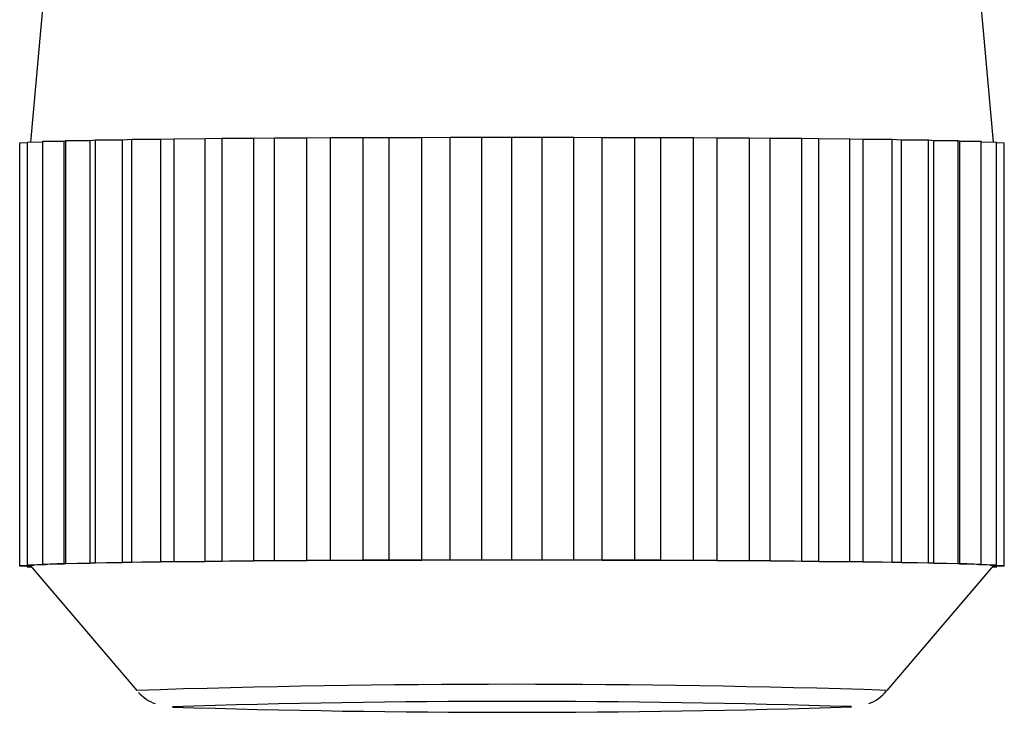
# Model space of a CAD drawing. Header units: inches. Extents: x -37.5 to 40.5, y -58.1 to 9.4.
# Tile 8 of 20: x -7.493 to -6.668, y -46.53 to -45.95. Entities that reach past the tile are written whole.
import ezdxf

# ---------------------------------------------------------------- set-up
doc = ezdxf.new("R2010")
doc.units = ezdxf.units.IN
doc.header["$MEASUREMENT"] = 0

msp = doc.modelspace()

# ---------------------------------------------------------------- linework, layer by layer
at = {"color": 7, "linetype": 'Continuous', "lineweight": 25}
for p, q in [((-7.37874, -44.86861), (-7.48373, -46.05211)), ((-6.67682, -46.05211), (-6.78182, -44.86861)), ((-7.45548, -46.05128), (-7.45432, -46.05095)), ((-7.45432, -46.05095), (-7.43391, -46.05072)), ((-7.45432, -46.40525), (-7.45432, -46.05095)), ((-7.43391, -46.05072), (-7.42931, -46.05039)), ((-7.43391, -46.40502), (-7.43391, -46.05072)), ((-7.42931, -46.05039), (-7.40675, -46.0502)), ((-7.42931, -46.40469), (-7.42931, -46.05039)), ((-7.40675, -46.0502), (-7.3988, -46.04987)), ((-7.40675, -46.4045), (-7.40675, -46.0502)), ((-7.3988, -46.04987), (-7.37445, -46.04972)), ((-7.3988, -46.40418), (-7.3988, -46.04987)), ((-7.37445, -46.04972), (-7.36326, -46.04941)), ((-7.37445, -46.40402), (-7.37445, -46.04972)), ((-7.36326, -46.04941), (-7.33751, -46.04929)), ((-7.36326, -46.40371), (-7.36326, -46.04941)), ((-7.33751, -46.04929), (-7.32326, -46.049)), ((-7.33751, -46.4036), (-7.33751, -46.04929)), ((-7.32326, -46.049), (-7.29651, -46.04893)), ((-7.32326, -46.40331), (-7.32326, -46.049)), ((-7.29651, -46.04893), (-7.27943, -46.04866)), ((-7.29651, -46.40323), (-7.29651, -46.04893)), ((-7.27943, -46.04866), (-7.2521, -46.04863)), ((-7.27943, -46.40297), (-7.27943, -46.04866)), ((-7.2521, -46.04863), (-7.23246, -46.04839)), ((-7.2521, -46.40293), (-7.2521, -46.04863)), ((-7.23246, -46.4027), (-7.23246, -46.04839)), ((-7.23246, -46.04839), (-7.20498, -46.0484)), ((-7.20498, -46.0484), (-7.18308, -46.0482)), ((-7.20498, -46.4027), (-7.20498, -46.0484)), ((-7.18308, -46.4025), (-7.18308, -46.0482)), ((-7.18308, -46.0482), (-7.1559, -46.04824)), ((-7.1559, -46.04824), (-7.13209, -46.04808)), ((-7.1559, -46.40255), (-7.1559, -46.04824)), ((-7.13209, -46.04808), (-7.10562, -46.04817)), ((-7.13209, -46.40238), (-7.13209, -46.04808)), ((-7.10562, -46.04817), (-7.08028, -46.04804)), ((-7.10562, -46.40247), (-7.10562, -46.04817)), ((-7.08028, -46.40234), (-7.08028, -46.04804)), ((-7.08028, -46.04804), (-7.05494, -46.04817)), ((-7.05494, -46.04817), (-7.02847, -46.04808)), ((-7.05494, -46.40247), (-7.05494, -46.04817)), ((-7.02847, -46.40238), (-7.02847, -46.04808)), ((-7.02847, -46.04808), (-7.00466, -46.04824)), ((-7.00466, -46.04824), (-6.97747, -46.0482)), ((-7.00466, -46.40255), (-7.00466, -46.04824)), ((-6.97747, -46.0482), (-6.95558, -46.0484)), ((-6.97747, -46.4025), (-6.97747, -46.0482)), ((-6.95558, -46.0484), (-6.9281, -46.04839)), ((-6.95558, -46.4027), (-6.95558, -46.0484)), ((-6.9281, -46.4027), (-6.9281, -46.04839)), ((-6.9281, -46.04839), (-6.90846, -46.04863)), ((-6.90846, -46.40293), (-6.90846, -46.04863)), ((-6.90846, -46.04863), (-6.88113, -46.04866)), ((-6.88113, -46.40297), (-6.88113, -46.04866)), ((-6.88113, -46.04866), (-6.86405, -46.04893)), ((-6.86405, -46.40323), (-6.86405, -46.04893)), ((-6.86405, -46.04893), (-6.8373, -46.049)), ((-6.8373, -46.40331), (-6.8373, -46.049)), ((-6.8373, -46.049), (-6.82305, -46.04929)), ((-6.82305, -46.4036), (-6.82305, -46.04929)), ((-6.82305, -46.04929), (-6.7973, -46.04941)), ((-6.7973, -46.40371), (-6.7973, -46.04941)), ((-6.7973, -46.04941), (-6.78611, -46.04972)), ((-6.78611, -46.40402), (-6.78611, -46.04972)), ((-6.78611, -46.04972), (-6.76176, -46.04987)), ((-6.76176, -46.40418), (-6.76176, -46.04987)), ((-6.76176, -46.04987), (-6.75381, -46.0502)), ((-6.75381, -46.4045), (-6.75381, -46.0502)), ((-6.75381, -46.0502), (-6.73125, -46.05039)), ((-6.73125, -46.40469), (-6.73125, -46.05039)), ((-6.73125, -46.05039), (-6.72665, -46.05072)), ((-6.72665, -46.40502), (-6.72665, -46.05072)), ((-6.72665, -46.05072), (-6.70624, -46.05095)), ((-6.70624, -46.40525), (-6.70624, -46.05095)), ((-6.70624, -46.05095), (-6.70507, -46.05128)), ((-7.49285, -46.05278), (-7.48634, -46.05262)), ((-7.49285, -46.40772), (-7.49285, -46.05278)), ((-7.48634, -46.05215), (-7.47343, -46.05192)), ((-7.48634, -46.40646), (-7.48634, -46.05215)), ((-7.47343, -46.05154), (-7.45548, -46.05128)), ((-7.47343, -46.40584), (-7.47343, -46.05154)), ((-7.45548, -46.40559), (-7.45548, -46.05128)), ((-6.70507, -46.40559), (-6.70507, -46.05128)), ((-6.70507, -46.05128), (-6.68713, -46.05154)), ((-6.68713, -46.40584), (-6.68713, -46.05154)), ((-6.68713, -46.05192), (-6.67422, -46.05215)), ((-6.67422, -46.40646), (-6.67422, -46.05215)), ((-6.67422, -46.05262), (-6.66771, -46.05278)), ((-6.66771, -46.40772), (-6.66771, -46.05278)), ((-7.47343, -46.40584), (-7.45548, -46.40559)), ((-7.47114, -46.40618), (-7.47343, -46.40584)), ((-7.43391, -46.40502), (-7.45548, -46.40559)), ((-7.45548, -46.40559), (-7.45432, -46.40525)), ((-7.45432, -46.40525), (-7.43391, -46.40502)), ((-7.40675, -46.4045), (-7.43391, -46.40502)), ((-7.43391, -46.40502), (-7.42931, -46.40469)), ((-7.42931, -46.40469), (-7.40675, -46.4045)), ((-7.37445, -46.40402), (-7.40675, -46.4045)), ((-7.40675, -46.4045), (-7.3988, -46.40418)), ((-7.3988, -46.40418), (-7.37445, -46.40402)), ((-7.33751, -46.4036), (-7.37445, -46.40402)), ((-7.37445, -46.40402), (-7.36326, -46.40371)), ((-7.36326, -46.40371), (-7.33751, -46.4036)), ((-7.29651, -46.40323), (-7.33751, -46.4036)), ((-7.33751, -46.4036), (-7.32326, -46.40331)), ((-7.32326, -46.40331), (-7.29651, -46.40323)), ((-7.2521, -46.40293), (-7.29651, -46.40323)), ((-7.29651, -46.40323), (-7.27943, -46.40297)), ((-7.27943, -46.40297), (-7.2521, -46.40293)), ((-7.20498, -46.4027), (-7.2521, -46.40293)), ((-7.2521, -46.40293), (-7.23246, -46.4027)), ((-7.23246, -46.4027), (-7.20498, -46.4027)), ((-7.20498, -46.4027), (-7.18308, -46.4025)), ((-7.1559, -46.40255), (-7.20498, -46.4027)), ((-7.18308, -46.4025), (-7.1559, -46.40255)), ((-7.1559, -46.40255), (-7.13209, -46.40238)), ((-7.10562, -46.40247), (-7.1559, -46.40255)), ((-7.13209, -46.40238), (-7.10562, -46.40247)), ((-7.10562, -46.40247), (-7.08028, -46.40234)), ((-7.05494, -46.40247), (-7.10562, -46.40247)), ((-7.08028, -46.40234), (-7.05494, -46.40247)), ((-7.05494, -46.40247), (-7.02847, -46.40238)), ((-7.00466, -46.40255), (-7.05494, -46.40247)), ((-7.02847, -46.40238), (-7.00466, -46.40255)), ((-7.00466, -46.40255), (-6.97747, -46.4025)), ((-6.95558, -46.4027), (-7.00466, -46.40255)), ((-6.97747, -46.4025), (-6.95558, -46.4027)), ((-6.90846, -46.40293), (-6.95558, -46.4027)), ((-6.95558, -46.4027), (-6.9281, -46.4027)), ((-6.9281, -46.4027), (-6.90846, -46.40293)), ((-6.86405, -46.40323), (-6.90846, -46.40293)), ((-6.90846, -46.40293), (-6.88113, -46.40297)), ((-6.88113, -46.40297), (-6.86405, -46.40323)), ((-6.82305, -46.4036), (-6.86405, -46.40323)), ((-6.86405, -46.40323), (-6.8373, -46.40331)), ((-6.8373, -46.40331), (-6.82305, -46.4036)), ((-6.78611, -46.40402), (-6.82305, -46.4036)), ((-6.82305, -46.4036), (-6.7973, -46.40371)), ((-6.7973, -46.40371), (-6.78611, -46.40402)), ((-6.75381, -46.4045), (-6.78611, -46.40402)), ((-6.78611, -46.40402), (-6.76176, -46.40418)), ((-6.76176, -46.40418), (-6.75381, -46.4045)), ((-6.72665, -46.40502), (-6.75381, -46.4045)), ((-6.75381, -46.4045), (-6.73125, -46.40469)), ((-6.73125, -46.40469), (-6.72665, -46.40502)), ((-6.70507, -46.40559), (-6.72665, -46.40502)), ((-6.72665, -46.40502), (-6.70624, -46.40525)), ((-6.70624, -46.40525), (-6.70507, -46.40559)), ((-6.70507, -46.40559), (-6.68713, -46.40584)), ((-6.68713, -46.40584), (-6.68941, -46.40618)), ((-7.49285, -46.40709), (-7.48064, -46.40679)), ((-7.48382, -46.40741), (-7.49285, -46.40709)), ((-7.49285, -46.40772), (-7.48382, -46.40741)), ((-7.48337, -46.40796), (-7.49285, -46.40772)), ((-7.48634, -46.40646), (-7.47114, -46.40618)), ((-7.48064, -46.40679), (-7.48634, -46.40646)), ((-7.48634, -46.40836), (-7.48634, -46.40789)), ((-7.48634, -46.40836), (-7.48319, -46.40817)), ((-7.48298, -46.40842), (-7.48634, -46.40836)), ((-7.4838, -46.40746), (-7.39481, -46.51173)), ((-6.76575, -46.51173), (-6.67676, -46.40746)), ((-6.68941, -46.40618), (-6.67422, -46.40646)), ((-6.67422, -46.40646), (-6.67992, -46.40679)), ((-6.67992, -46.40679), (-6.66771, -46.40709)), ((-6.67422, -46.40836), (-6.67758, -46.40842)), ((-6.67737, -46.40817), (-6.67422, -46.40836)), ((-6.66771, -46.40772), (-6.67719, -46.40796)), ((-6.66771, -46.40709), (-6.67674, -46.40741)), ((-6.67674, -46.40741), (-6.66771, -46.40772)), ((-6.67422, -46.40836), (-6.67422, -46.40789)), ((-6.79568, -46.52551), (-6.79592, -46.52537))]:
    msp.add_line(p, q, dxfattribs=at)
at = {"color": 7, "linetype": 'Continuous', "lineweight": 25, "flags": 128}
msp.add_lwpolyline([(-7.36472, -46.52539), (-7.36488, -46.52551), (-7.36454, -46.52568)], dxfattribs=at)
at = {"color": 7, "linetype": 'Continuous', "lineweight": 25}
for centre, radius, start, end in [((-7.42694, -47.37028), 0.96512, 91.69476, 92.62512), ((-6.73362, -47.37028), 0.96512, 87.37488, 88.30524), ((-7.48092, -46.41386), 0.00707, 87.77516, 114.26922), ((-7.46225, -46.61889), 0.21289, 92.39514, 94.95626), ((-6.69831, -46.61889), 0.21289, 85.04374, 87.60486), ((-6.67964, -46.41386), 0.00707, 65.73078, 92.22484), ((-7.07965, -56.24808), 9.74144, 88.153349, 91.853994), ((-6.79167, -46.4929), 0.03163, 289.20005, 322.5275), ((-7.36932, -46.49323), 0.03123, 220.17943, 251.20818), ((-7.07991, -55.65162), 9.13067, 88.217613, 91.787466), ((-7.08278, -37.55323), 8.97687, 268.201326, 271.832746)]:
    msp.add_arc(centre, radius, start, end, dxfattribs=at)

doc.saveas('drawing.dxf')
